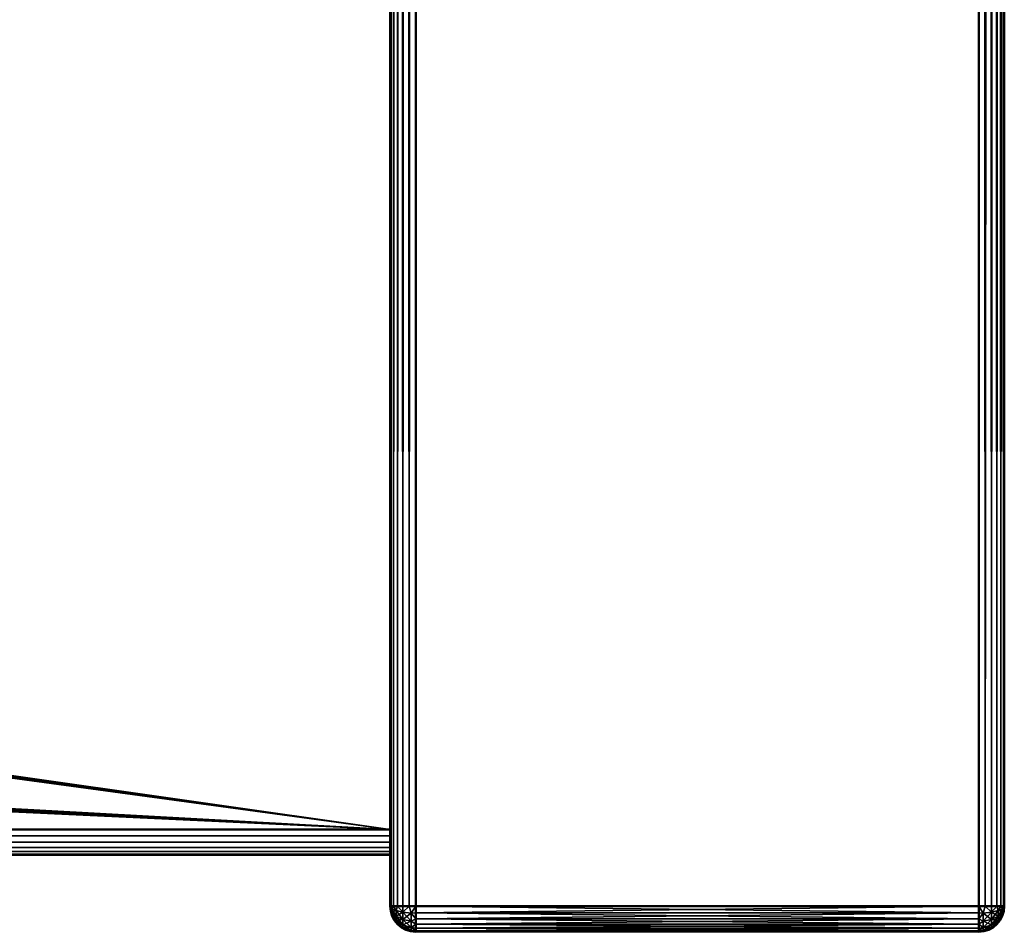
# Model space of a CAD drawing. Header units: millimetres. Extents: x 0 to 359, y -334 to 1.
# Tile 182 of 216: x 340 to 359, y -296 to -279. Entities that reach past the tile are written whole.
import ezdxf

# ---------------------------------------------------------------- set-up
doc = ezdxf.new("R2010")
doc.units = ezdxf.units.MM
doc.header["$MEASUREMENT"] = 0
doc.layers.add('0 Misc', color=7, linetype='Continuous', lineweight=35)
doc.layers.add('10 Raster Images', color=7, linetype='Continuous', lineweight=35)

msp = doc.modelspace()

# ---------------------------------------------------------------- linework, layer by layer
at = {"layer": '0 Misc', "color": 160, "linetype": 'Continuous', "lineweight": 50}
for p, q in [((347, -296, 0.5), (347, 0, 0.5)), ((347, 0, 332.5), (347, -296, 332.5)), ((347.5, 0), (347.5, -296)), ((347.5, -296, 333), (347.5, 0, 333)), ((358.5, -296), (358.5, 0)), ((358.5, 0, 333), (358.5, -296, 333)), ((359, -296, 332.5), (359, 0, 332.5)), ((359, 0, 0.5), (359, -296, 0.5)), ((347, -294.5, 13), (347, -0.5, 13)), ((347, -294.5, 1), (347, -0.5, 1)), ((347, -294.5, 332), (347, -0.5, 332)), ((347, -294.5, 320), (347, -0.5, 320)), ((347, -294.5, 13), (12, -294.5, 13)), ((12, -294.5, 1), (347, -294.5, 1)), ((347, -294.5, 332), (12, -294.5, 332)), ((12, -294.5, 320), (347, -294.5, 320)), ((347, -295, 1.5), (12, -295, 1.5)), ((12, -295, 12.5), (347, -295, 12.5)), ((347, -295, 320.5), (12, -295, 320.5)), ((12, -295, 331.5), (347, -295, 331.5)), ((347, -295, 12.5), (347, -295, 1.5)), ((347, -295, 331.5), (347, -295, 320.5)), ((347, -296, 332.5), (347, -296, 0.5)), ((347.5, -296), (358.5, -296)), ((358.5, -296, 333), (347.5, -296, 333)), ((359, -296, 0.5), (359, -296, 332.5))]:
    msp.add_line(p, q, dxfattribs=at).dxf.unprotected_set("ltscale", 0)
at = {"layer": '0 Misc', "color": 160, "linetype": 'Continuous', "lineweight": 25}
for p, q in [((347, -294.5, 320), (90, -258, 320)), ((347, -294.5, 320), (89.949, -258.388, 320)), ((347, -294.5, 320), (89.799, -258.75, 320)), ((347, -294.5, 320), (89.561, -259.061, 320)), ((347, -294.5, 320), (89.25, -259.299, 320)), ((347, -294.5, 320), (88.112, -259.449, 320)), ((347, -294.5, 320), (88.5, -259.5, 320)), ((347, -294.5, 320), (88.888, -259.449, 320)), ((347, -263.5, 3), (347, -294.5, 1)), ((347, -263.5, 11), (347, -294.5, 13)), ((347, -263.5, 322), (347, -294.5, 320)), ((347, -263.5, 330), (347, -294.5, 332)), ((347, -263.5, 330), (347, -296, 332.5)), ((347, -263.5, 3), (347, -296, 0.5)), ((347, -294.5, 13), (347, -264.535, 3.136)), ((347, -264.535, 3.136), (347, -294.5, 1)), ((347, -264.535, 10.864), (347, -294.5, 13)), ((347, -294.5, 332), (347, -264.535, 322.136)), ((347, -264.535, 322.136), (347, -294.5, 320)), ((347, -264.535, 329.864), (347, -294.5, 332)), ((347, -264.535, 329.864), (347, -296, 332.5)), ((347, -264.535, 3.136), (347, -296, 0.5)), ((347, -294.5, 13), (347, -265.5, 3.536)), ((347, -265.5, 10.464), (347, -294.5, 13)), ((347, -294.5, 332), (347, -265.5, 322.536)), ((347, -265.5, 329.464), (347, -294.5, 332)), ((347, -265.5, 329.464), (347, -296, 332.5)), ((347, -265.5, 3.536), (347, -296, 0.5)), ((347, -294.5, 13), (347, -266.328, 4.172)), ((347, -266.328, 9.828), (347, -294.5, 13)), ((347, -294.5, 332), (347, -266.328, 323.172)), ((347, -266.328, 328.828), (347, -294.5, 332)), ((347, -266.328, 328.828), (347, -296, 332.5)), ((347, -266.328, 4.172), (347, -296, 0.5)), ((347, -294.5, 13), (347, -266.964, 5)), ((347, -266.964, 9), (347, -294.5, 13)), ((347, -294.5, 332), (347, -266.964, 324)), ((347, -266.964, 328), (347, -294.5, 332)), ((347, -266.964, 328), (347, -296, 332.5)), ((347, -266.964, 5), (347, -296, 0.5)), ((347, -294.5, 13), (347, -267.364, 5.965)), ((347, -267.364, 8.035), (347, -294.5, 13)), ((347, -294.5, 332), (347, -267.364, 324.965)), ((347, -267.364, 327.035), (347, -294.5, 332)), ((347, -267.364, 327.035), (347, -296, 332.5)), ((347, -267.364, 5.965), (347, -296, 0.5)), ((347, -294.5, 13), (347, -267.5, 7)), ((347, -294.5, 332), (347, -267.5, 326)), ((347, -296, 332.5), (347, -267.5, 7)), ((347, -267.5, 326), (347, -296, 332.5)), ((347, -267.5, 7), (347, -296, 0.5)), ((347, -294.5, 320), (66, -279, 320)), ((347, -294.5, 320), (65.949, -279.388, 320)), ((347, -294.5, 320), (45.799, -279.75, 320)), ((347, -294.5, 320), (65.799, -279.75, 320)), ((347, -294.5, 320), (45.561, -280.061, 320)), ((347, -294.5, 320), (65.561, -280.061, 320)), ((347, -294.5, 320), (45.25, -280.299, 320)), ((347, -294.5, 320), (65.25, -280.299, 320)), ((347, -294.5, 320), (44.5, -280.5, 320)), ((347, -294.5, 320), (44.888, -280.449, 320)), ((347, -294.5, 320), (64.5, -280.5, 320)), ((347, -294.5, 320), (64.888, -280.449, 320)), ((347, -294.629, 12.983), (347, -294.5, 1)), ((347, -294.5, 13), (347, -294.5, 1)), ((347, -294.629, 331.983), (347, -294.5, 320)), ((347, -294.5, 332), (347, -294.5, 320)), ((347, -294.75, 12.933), (347, -294.629, 1.017)), ((347, -294.629, 12.983), (347, -294.629, 1.017)), ((347, -294.75, 331.933), (347, -294.629, 320.017)), ((347, -294.629, 331.983), (347, -294.629, 320.017)), ((347, -294.854, 12.854), (347, -294.75, 1.067)), ((347, -294.75, 12.933), (347, -294.75, 1.067)), ((347, -294.854, 331.854), (347, -294.75, 320.067)), ((347, -294.75, 331.933), (347, -294.75, 320.067)), ((347, -294.933, 12.75), (347, -294.854, 1.146)), ((347, -294.854, 12.854), (347, -294.854, 1.146)), ((347, -294.933, 331.75), (347, -294.854, 320.146)), ((347, -294.854, 331.854), (347, -294.854, 320.146)), ((347, -294.983, 12.629), (347, -294.933, 1.25)), ((347, -294.933, 12.75), (347, -294.933, 1.25)), ((347, -294.983, 331.629), (347, -294.933, 320.25)), ((347, -294.933, 331.75), (347, -294.933, 320.25)), ((347, -295, 12.5), (347, -294.983, 1.371)), ((347, -294.983, 12.629), (347, -294.983, 1.371)), ((347, -295, 331.5), (347, -294.983, 320.371)), ((347, -294.983, 331.629), (347, -294.983, 320.371))]:
    msp.add_line(p, q, dxfattribs=at).dxf.unprotected_set("ltscale", 0)
at = {"layer": '0 Misc', "color": 160, "linetype": 'Continuous', "lineweight": 50, "extrusion": (-1, 0, 0)}
for centre, start, end in [((294.5, 1.5, -347), 270, 0), ((294.5, 12.5, -347), 0, 90), ((294.5, 320.5, -347), 270, 0), ((294.5, 331.5, -347), 0, 90), ((296, 0.5, -347.5), 270, 0), ((296, 332.5, -347.5), 0, 90), ((296, 0.5, -358.5), 270, 0), ((296, 332.5, -358.5), 0, 90)]:
    msp.add_arc(centre, 0.5, start, end, dxfattribs=at).dxf.unprotected_set("ltscale", 0)
at = {"layer": '0 Misc', "color": 160, "linetype": 'Continuous', "lineweight": 50, "extrusion": (0, -1, 0)}
for centre, start, end in [((347.5, 0.5, 296), 180, 270), ((347.5, 332.5, 296), 90, 180), ((358.5, 0.5, 296), 270, 0), ((358.5, 332.5, 296), 0, 90)]:
    msp.add_arc(centre, 0.5, start, end, dxfattribs=at).dxf.unprotected_set("ltscale", 0)
at = {"layer": '0 Misc', "color": 160, "linetype": 'Continuous', "lineweight": 50}
for centre, start, end in [((347.5, -296, 0.5), 180, 270), ((358.5, -296, 332.5), 270, 0)]:
    msp.add_arc(centre, 0.5, start, end, dxfattribs=at).dxf.unprotected_set("ltscale", 0)
at = {"layer": '0 Misc', "color": 160, "linetype": 'Continuous', "lineweight": 50, "extrusion": (0, 0, -1)}
for centre, start, end in [((-347.5, -296, -332.5), 270, 0), ((-358.5, -296, -0.5), 180, 270)]:
    msp.add_arc(centre, 0.5, start, end, dxfattribs=at).dxf.unprotected_set("ltscale", 0)
at = {"layer": '0 Misc', "color": 7, "lineweight": 25}
for points in [[(347, -296, 0.5), (347, 0, 0.5), (347.017, 0, 0.371)], [(347.017, -296, 0.371), (347, -296, 0.5), (347.017, 0, 0.371)], [(347, 0, 332.5), (347, -296, 332.5), (347.017, -296, 332.629)], [(347.017, 0, 332.629), (347, 0, 332.5), (347.017, -296, 332.629)], [(347, -263.5, 330), (347, -296, 332.5), (347, 0, 332.5)], [(347, -296, 0.5), (347, -263.5, 3), (347, 0, 0.5)], [(347.067, -296, 0.25), (347.017, -296, 0.371), (347.017, 0, 0.371)], [(347.067, 0, 0.25), (347.067, -296, 0.25), (347.017, 0, 0.371)], [(347.067, 0, 332.75), (347.017, 0, 332.629), (347.017, -296, 332.629)], [(347.067, -296, 332.75), (347.067, 0, 332.75), (347.017, -296, 332.629)], [(347.067, 0, 0.25), (347.146, 0, 0.146), (347.067, -296, 0.25)], [(347.067, -296, 0.25), (347.146, 0, 0.146), (347.146, -296, 0.146)], [(347.067, -296, 332.75), (347.146, -296, 332.854), (347.067, 0, 332.75)], [(347.067, 0, 332.75), (347.146, -296, 332.854), (347.146, 0, 332.854)], [(347.146, -296, 0.146), (347.146, 0, 0.146), (347.25, 0, 0.067)], [(347.25, -296, 0.067), (347.146, -296, 0.146), (347.25, 0, 0.067)], [(347.146, 0, 332.854), (347.146, -296, 332.854), (347.25, -296, 332.933)], [(347.25, 0, 332.933), (347.146, 0, 332.854), (347.25, -296, 332.933)], [(347.371, -296, 0.017), (347.25, -296, 0.067), (347.25, 0, 0.067)], [(347.371, 0, 0.017), (347.371, -296, 0.017), (347.25, 0, 0.067)], [(347.371, 0, 332.983), (347.25, 0, 332.933), (347.25, -296, 332.933)], [(347.371, -296, 332.983), (347.371, 0, 332.983), (347.25, -296, 332.933)], [(347.371, 0, 0.017), (347.5, 0), (347.371, -296, 0.017)], [(347.371, -296, 0.017), (347.5, 0), (347.5, -296)], [(347.371, -296, 332.983), (347.5, -296, 333), (347.371, 0, 332.983)], [(347.371, 0, 332.983), (347.5, -296, 333), (347.5, 0, 333)], [(358.629, -296, 0.017), (358.5, -296), (358.629, 0, 0.017)], [(358.629, 0, 0.017), (358.5, -296), (358.5, 0)], [(358.629, 0, 332.983), (358.5, 0, 333), (358.629, -296, 332.983)], [(358.629, -296, 332.983), (358.5, 0, 333), (358.5, -296, 333)], [(358.629, 0, 0.017), (358.75, 0, 0.067), (358.75, -296, 0.067)], [(358.629, -296, 0.017), (358.629, 0, 0.017), (358.75, -296, 0.067)], [(358.629, -296, 332.983), (358.75, -296, 332.933), (358.75, 0, 332.933)], [(358.629, 0, 332.983), (358.629, -296, 332.983), (358.75, 0, 332.933)], [(358.854, 0, 0.146), (358.854, -296, 0.146), (358.75, -296, 0.067)], [(358.75, 0, 0.067), (358.854, 0, 0.146), (358.75, -296, 0.067)], [(358.854, -296, 332.854), (358.854, 0, 332.854), (358.75, 0, 332.933)], [(358.75, -296, 332.933), (358.854, -296, 332.854), (358.75, 0, 332.933)], [(358.933, -296, 0.25), (358.854, -296, 0.146), (358.933, 0, 0.25)], [(358.933, 0, 0.25), (358.854, -296, 0.146), (358.854, 0, 0.146)], [(358.933, 0, 332.75), (358.854, 0, 332.854), (358.933, -296, 332.75)], [(358.933, -296, 332.75), (358.854, 0, 332.854), (358.854, -296, 332.854)], [(358.933, 0, 0.25), (358.983, 0, 0.371), (358.983, -296, 0.371)], [(358.933, -296, 0.25), (358.933, 0, 0.25), (358.983, -296, 0.371)], [(358.933, -296, 332.75), (358.983, -296, 332.629), (358.983, 0, 332.629)], [(358.933, 0, 332.75), (358.933, -296, 332.75), (358.983, 0, 332.629)], [(359, 0, 0.5), (359, -296, 0.5), (358.983, -296, 0.371)], [(358.983, 0, 0.371), (359, 0, 0.5), (358.983, -296, 0.371)], [(359, -296, 332.5), (359, 0, 332.5), (358.983, 0, 332.629)], [(358.983, -296, 332.629), (359, -296, 332.5), (358.983, 0, 332.629)], [(347, -294.5, 320), (90, -258, 320), (347, -0.5, 320)], [(347, -263.5, 3), (347, -294.5, 1), (347, -0.5, 1)], [(347, -294.5, 13), (347, -263.5, 11), (347, -0.5, 13)], [(347, -263.5, 322), (347, -294.5, 320), (347, -0.5, 320)], [(347, -294.5, 332), (347, -263.5, 330), (347, -0.5, 332)], [(347, -294.5, 320), (89.949, -258.388, 320), (90, -258, 320)], [(347, -294.5, 320), (89.799, -258.75, 320), (89.949, -258.388, 320)], [(347, -294.5, 320), (89.561, -259.061, 320), (89.799, -258.75, 320)], [(347, -294.5, 320), (89.25, -259.299, 320), (89.561, -259.061, 320)], [(347, -294.5, 320), (88.888, -259.449, 320), (89.25, -259.299, 320)], [(347, -294.5, 320), (66, -279, 320), (88.112, -259.449, 320)], [(347, -294.5, 320), (88.112, -259.449, 320), (88.5, -259.5, 320)], [(347, -294.5, 320), (88.5, -259.5, 320), (88.888, -259.449, 320)], [(347, -264.535, 3.136), (347, -294.5, 1), (347, -263.5, 3)], [(347, -263.5, 11), (347, -294.5, 13), (347, -264.535, 10.864)], [(347, -264.535, 322.136), (347, -294.5, 320), (347, -263.5, 322)], [(347, -263.5, 330), (347, -294.5, 332), (347, -264.535, 329.864)], [(347, -264.535, 329.864), (347, -296, 332.5), (347, -263.5, 330)], [(347, -263.5, 3), (347, -296, 0.5), (347, -264.535, 3.136)], [(347, -294.5, 13), (347, -294.5, 1), (347, -264.535, 3.136)], [(347, -294.5, 13), (347, -264.535, 3.136), (347, -265.5, 3.536)], [(347, -264.535, 10.864), (347, -294.5, 13), (347, -265.5, 10.464)], [(347, -294.5, 332), (347, -294.5, 320), (347, -264.535, 322.136)], [(347, -294.5, 332), (347, -264.535, 322.136), (347, -265.5, 322.536)], [(347, -264.535, 329.864), (347, -294.5, 332), (347, -265.5, 329.464)], [(347, -265.5, 329.464), (347, -296, 332.5), (347, -264.535, 329.864)], [(347, -264.535, 3.136), (347, -296, 0.5), (347, -265.5, 3.536)], [(347, -294.5, 13), (347, -265.5, 3.536), (347, -266.328, 4.172)], [(347, -265.5, 10.464), (347, -294.5, 13), (347, -266.328, 9.828)], [(347, -294.5, 332), (347, -265.5, 322.536), (347, -266.328, 323.172)], [(347, -265.5, 329.464), (347, -294.5, 332), (347, -266.328, 328.828)], [(347, -266.328, 328.828), (347, -296, 332.5), (347, -265.5, 329.464)], [(347, -265.5, 3.536), (347, -296, 0.5), (347, -266.328, 4.172)], [(347, -294.5, 13), (347, -266.328, 4.172), (347, -266.964, 5)], [(347, -266.328, 9.828), (347, -294.5, 13), (347, -266.964, 9)], [(347, -294.5, 332), (347, -266.328, 323.172), (347, -266.964, 324)], [(347, -266.328, 328.828), (347, -294.5, 332), (347, -266.964, 328)], [(347, -266.964, 328), (347, -296, 332.5), (347, -266.328, 328.828)], [(347, -266.328, 4.172), (347, -296, 0.5), (347, -266.964, 5)], [(347, -294.5, 13), (347, -266.964, 5), (347, -267.364, 5.965)], [(347, -266.964, 9), (347, -294.5, 13), (347, -267.364, 8.035)], [(347, -294.5, 332), (347, -266.964, 324), (347, -267.364, 324.965)], [(347, -266.964, 328), (347, -294.5, 332), (347, -267.364, 327.035)], [(347, -267.364, 327.035), (347, -296, 332.5), (347, -266.964, 328)], [(347, -266.964, 5), (347, -296, 0.5), (347, -267.364, 5.965)], [(347, -294.5, 13), (347, -267.364, 5.965), (347, -267.5, 7)], [(347, -267.364, 8.035), (347, -294.5, 13), (347, -267.5, 7)], [(347, -294.5, 332), (347, -267.364, 324.965), (347, -267.5, 326)], [(347, -267.364, 327.035), (347, -294.5, 332), (347, -267.5, 326)], [(347, -267.5, 326), (347, -296, 332.5), (347, -267.364, 327.035)], [(347, -267.364, 5.965), (347, -296, 0.5), (347, -267.5, 7)], [(347, -296, 332.5), (347, -267.5, 326), (347, -267.5, 7)], [(347, -267.5, 7), (347, -296, 0.5), (347, -296, 332.5)], [(347, -294.5, 320), (65.949, -279.388, 320), (66, -279, 320)], [(347, -294.5, 320), (65.799, -279.75, 320), (65.949, -279.388, 320)], [(347, -294.5, 320), (45.561, -280.061, 320), (45.799, -279.75, 320)], [(347, -294.5, 320), (45.799, -279.75, 320), (64.5, -280.5, 320)], [(347, -294.5, 320), (65.561, -280.061, 320), (65.799, -279.75, 320)], [(347, -294.5, 320), (45.25, -280.299, 320), (45.561, -280.061, 320)], [(347, -294.5, 320), (65.25, -280.299, 320), (65.561, -280.061, 320)], [(347, -294.5, 320), (44.888, -280.449, 320), (45.25, -280.299, 320)], [(347, -294.5, 320), (64.888, -280.449, 320), (65.25, -280.299, 320)], [(12, -294.5, 320), (44.5, -280.5, 320), (347, -294.5, 320)], [(347, -294.5, 320), (44.5, -280.5, 320), (44.888, -280.449, 320)], [(347, -294.5, 320), (64.5, -280.5, 320), (64.888, -280.449, 320)], [(12, -294.5, 1), (347, -294.5, 1), (347, -294.629, 1.017)], [(12, -294.629, 1.017), (12, -294.5, 1), (347, -294.629, 1.017)], [(347, -294.629, 12.983), (347, -294.5, 13), (12, -294.629, 12.983)], [(12, -294.629, 12.983), (347, -294.5, 13), (12, -294.5, 13)], [(12, -294.5, 320), (347, -294.5, 320), (347, -294.629, 320.017)], [(12, -294.629, 320.017), (12, -294.5, 320), (347, -294.629, 320.017)], [(347, -294.629, 331.983), (347, -294.5, 332), (12, -294.629, 331.983)], [(12, -294.629, 331.983), (347, -294.5, 332), (12, -294.5, 332)], [(347, -294.629, 12.983), (347, -294.629, 1.017), (347, -294.5, 1)], [(347, -294.629, 12.983), (347, -294.5, 1), (347, -294.5, 13)], [(347, -294.629, 331.983), (347, -294.629, 320.017), (347, -294.5, 320)], [(347, -294.629, 331.983), (347, -294.5, 320), (347, -294.5, 332)], [(12, -294.75, 1.067), (12, -294.629, 1.017), (347, -294.629, 1.017)], [(347, -294.75, 1.067), (12, -294.75, 1.067), (347, -294.629, 1.017)], [(12, -294.629, 12.983), (12, -294.75, 12.933), (347, -294.75, 12.933)], [(347, -294.629, 12.983), (12, -294.629, 12.983), (347, -294.75, 12.933)], [(12, -294.75, 320.067), (12, -294.629, 320.017), (347, -294.629, 320.017)], [(347, -294.75, 320.067), (12, -294.75, 320.067), (347, -294.629, 320.017)], [(12, -294.629, 331.983), (12, -294.75, 331.933), (347, -294.75, 331.933)], [(347, -294.629, 331.983), (12, -294.629, 331.983), (347, -294.75, 331.933)], [(347, -294.75, 12.933), (347, -294.75, 1.067), (347, -294.629, 1.017)], [(347, -294.75, 12.933), (347, -294.629, 1.017), (347, -294.629, 12.983)], [(347, -294.75, 331.933), (347, -294.75, 320.067), (347, -294.629, 320.017)], [(347, -294.75, 331.933), (347, -294.629, 320.017), (347, -294.629, 331.983)], [(347, -294.75, 1.067), (347, -294.854, 1.146), (12, -294.75, 1.067)], [(12, -294.75, 1.067), (347, -294.854, 1.146), (12, -294.854, 1.146)], [(12, -294.854, 12.854), (347, -294.854, 12.854), (347, -294.75, 12.933)], [(12, -294.75, 12.933), (12, -294.854, 12.854), (347, -294.75, 12.933)], [(347, -294.75, 320.067), (347, -294.854, 320.146), (12, -294.75, 320.067)], [(12, -294.75, 320.067), (347, -294.854, 320.146), (12, -294.854, 320.146)], [(12, -294.854, 331.854), (347, -294.854, 331.854), (347, -294.75, 331.933)], [(12, -294.75, 331.933), (12, -294.854, 331.854), (347, -294.75, 331.933)], [(12, -294.854, 1.146), (347, -294.854, 1.146), (347, -294.933, 1.25)], [(12, -294.933, 1.25), (12, -294.854, 1.146), (347, -294.933, 1.25)], [(347, -294.933, 12.75), (347, -294.854, 12.854), (12, -294.933, 12.75)], [(12, -294.933, 12.75), (347, -294.854, 12.854), (12, -294.854, 12.854)], [(12, -294.854, 320.146), (347, -294.854, 320.146), (347, -294.933, 320.25)], [(12, -294.933, 320.25), (12, -294.854, 320.146), (347, -294.933, 320.25)], [(347, -294.933, 331.75), (347, -294.854, 331.854), (12, -294.933, 331.75)], [(12, -294.933, 331.75), (347, -294.854, 331.854), (12, -294.854, 331.854)], [(347, -294.854, 12.854), (347, -294.854, 1.146), (347, -294.75, 1.067)], [(347, -294.854, 12.854), (347, -294.75, 1.067), (347, -294.75, 12.933)], [(347, -294.854, 331.854), (347, -294.854, 320.146), (347, -294.75, 320.067)], [(347, -294.854, 331.854), (347, -294.75, 320.067), (347, -294.75, 331.933)], [(347, -294.933, 12.75), (347, -294.933, 1.25), (347, -294.854, 1.146)], [(347, -294.933, 12.75), (347, -294.854, 1.146), (347, -294.854, 12.854)], [(347, -294.933, 331.75), (347, -294.933, 320.25), (347, -294.854, 320.146)], [(347, -294.933, 331.75), (347, -294.854, 320.146), (347, -294.854, 331.854)], [(12, -294.983, 1.371), (12, -294.933, 1.25), (347, -294.933, 1.25)], [(347, -294.983, 1.371), (12, -294.983, 1.371), (347, -294.933, 1.25)], [(12, -294.933, 12.75), (12, -294.983, 12.629), (347, -294.983, 12.629)], [(347, -294.933, 12.75), (12, -294.933, 12.75), (347, -294.983, 12.629)], [(12, -294.983, 320.371), (12, -294.933, 320.25), (347, -294.933, 320.25)], [(347, -294.983, 320.371), (12, -294.983, 320.371), (347, -294.933, 320.25)], [(12, -294.933, 331.75), (12, -294.983, 331.629), (347, -294.983, 331.629)], [(347, -294.933, 331.75), (12, -294.933, 331.75), (347, -294.983, 331.629)], [(347, -294.983, 1.371), (347, -295, 1.5), (12, -294.983, 1.371)], [(12, -294.983, 1.371), (347, -295, 1.5), (12, -295, 1.5)], [(12, -295, 12.5), (347, -295, 12.5), (347, -294.983, 12.629)], [(12, -294.983, 12.629), (12, -295, 12.5), (347, -294.983, 12.629)], [(347, -294.983, 320.371), (347, -295, 320.5), (12, -294.983, 320.371)], [(12, -294.983, 320.371), (347, -295, 320.5), (12, -295, 320.5)], [(12, -295, 331.5), (347, -295, 331.5), (347, -294.983, 331.629)], [(12, -294.983, 331.629), (12, -295, 331.5), (347, -294.983, 331.629)], [(347, -294.983, 12.629), (347, -294.983, 1.371), (347, -294.933, 1.25)], [(347, -294.983, 12.629), (347, -294.933, 1.25), (347, -294.933, 12.75)], [(347, -294.983, 331.629), (347, -294.983, 320.371), (347, -294.933, 320.25)], [(347, -294.983, 331.629), (347, -294.933, 320.25), (347, -294.933, 331.75)], [(347, -294.983, 1.371), (347, -295, 12.5), (347, -295, 1.5)], [(347, -295, 12.5), (347, -294.983, 1.371), (347, -294.983, 12.629)], [(347, -294.983, 320.371), (347, -295, 331.5), (347, -295, 320.5)], [(347, -295, 331.5), (347, -294.983, 320.371), (347, -294.983, 331.629)], [(347, -296, 332.5), (347, -296, 0.5), (347.017, -296.129, 0.5)], [(347.017, -296.129, 332.5), (347, -296, 332.5), (347.017, -296.129, 0.5)], [(347, -296, 332.5), (347.03, -296.047, 332.664), (347.017, -296, 332.629)], [(347.03, -296.145, 332.59), (347.03, -296.103, 332.636), (347, -296, 332.5)], [(347.03, -296.168, 332.531), (347.03, -296.145, 332.59), (347, -296, 332.5)], [(347.03, -296.103, 332.636), (347.03, -296.047, 332.664), (347, -296, 332.5)], [(347.017, -296.129, 332.5), (347.03, -296.168, 332.531), (347, -296, 332.5)], [(347.017, -296.129, 0.5), (347, -296, 0.5), (347.03, -296.168, 0.469)], [(347.03, -296.047, 0.336), (347, -296, 0.5), (347.017, -296, 0.371)], [(347.03, -296.103, 0.364), (347, -296, 0.5), (347.03, -296.047, 0.336)], [(347.03, -296.145, 0.41), (347, -296, 0.5), (347.03, -296.103, 0.364)], [(347.03, -296.168, 0.469), (347, -296, 0.5), (347.03, -296.145, 0.41)], [(347.03, -296.047, 332.664), (347.067, -296, 332.75), (347.017, -296, 332.629)], [(347.067, -296, 0.25), (347.03, -296.047, 0.336), (347.017, -296, 0.371)], [(347.03, -296.047, 332.664), (347.117, -296.088, 332.809), (347.067, -296, 332.75)], [(347.117, -296.088, 0.191), (347.03, -296.047, 0.336), (347.067, -296, 0.25)], [(347.03, -296.103, 332.636), (347.117, -296.194, 332.756), (347.03, -296.047, 332.664)], [(347.117, -296.194, 332.756), (347.117, -296.088, 332.809), (347.03, -296.047, 332.664)], [(347.03, -296.103, 0.364), (347.03, -296.047, 0.336), (347.117, -296.088, 0.191)], [(347.117, -296.088, 332.809), (347.146, -296, 332.854), (347.067, -296, 332.75)], [(347.117, -296.088, 0.191), (347.067, -296, 0.25), (347.146, -296, 0.146)], [(347.117, -296.088, 332.809), (347.25, -296.118, 332.916), (347.146, -296, 332.854)], [(347.117, -296.088, 0.191), (347.146, -296, 0.146), (347.25, -296.118, 0.084)], [(347.25, -296.118, 332.916), (347.25, -296, 332.933), (347.146, -296, 332.854)], [(347.146, -296, 0.146), (347.25, -296, 0.067), (347.25, -296.118, 0.084)], [(347.371, -296, 332.983), (347.25, -296, 332.933), (347.25, -296.118, 332.916)], [(347.25, -296.118, 332.916), (347.413, -296.135, 332.974), (347.371, -296, 332.983)], [(347.25, -296.118, 0.084), (347.25, -296, 0.067), (347.371, -296, 0.017)], [(347.413, -296.135, 0.026), (347.25, -296.118, 0.084), (347.371, -296, 0.017)], [(347.413, -296.135, 332.974), (347.5, -296, 333), (347.371, -296, 332.983)], [(347.413, -296.135, 0.026), (347.371, -296, 0.017), (347.5, -296)], [(347.413, -296.135, 332.974), (347.5, -296.129, 332.983), (347.5, -296, 333)], [(347.413, -296.135, 0.026), (347.5, -296), (347.5, -296.129, 0.017)], [(347.5, -296.129, 0.017), (347.5, -296), (358.5, -296.129, 0.017)], [(358.5, -296.129, 0.017), (347.5, -296), (358.5, -296)], [(358.5, -296, 333), (347.5, -296, 333), (347.5, -296.129, 332.983)], [(358.5, -296.129, 332.983), (358.5, -296, 333), (347.5, -296.129, 332.983)], [(358.587, -296.135, 332.974), (358.629, -296, 332.983), (358.5, -296, 333)], [(358.5, -296.129, 332.983), (358.587, -296.135, 332.974), (358.5, -296, 333)], [(358.5, -296), (358.629, -296, 0.017), (358.587, -296.135, 0.026)], [(358.5, -296.129, 0.017), (358.5, -296), (358.587, -296.135, 0.026)], [(358.587, -296.135, 332.974), (358.75, -296.118, 332.916), (358.629, -296, 332.983)], [(358.587, -296.135, 0.026), (358.629, -296, 0.017), (358.75, -296.118, 0.084)], [(358.75, -296.118, 332.916), (358.75, -296, 332.933), (358.629, -296, 332.983)], [(358.75, -296.118, 0.084), (358.629, -296, 0.017), (358.75, -296, 0.067)], [(358.854, -296, 332.854), (358.75, -296, 332.933), (358.75, -296.118, 332.916)], [(358.883, -296.088, 332.809), (358.854, -296, 332.854), (358.75, -296.118, 332.916)], [(358.854, -296, 0.146), (358.75, -296.118, 0.084), (358.75, -296, 0.067)], [(358.854, -296, 0.146), (358.883, -296.088, 0.191), (358.75, -296.118, 0.084)], [(358.883, -296.088, 332.809), (358.933, -296, 332.75), (358.854, -296, 332.854)], [(358.933, -296, 0.25), (358.883, -296.088, 0.191), (358.854, -296, 0.146)], [(358.883, -296.088, 332.809), (358.97, -296.047, 332.664), (358.933, -296, 332.75)], [(358.933, -296, 0.25), (358.97, -296.047, 0.336), (358.883, -296.088, 0.191)], [(358.97, -296.103, 332.636), (358.97, -296.047, 332.664), (358.883, -296.088, 332.809)], [(358.883, -296.088, 0.191), (358.97, -296.047, 0.336), (358.883, -296.194, 0.244)], [(358.883, -296.194, 0.244), (358.97, -296.047, 0.336), (358.97, -296.103, 0.364)], [(358.933, -296, 332.75), (358.97, -296.047, 332.664), (358.983, -296, 332.629)], [(358.933, -296, 0.25), (358.983, -296, 0.371), (358.97, -296.047, 0.336)], [(358.97, -296.047, 332.664), (359, -296, 332.5), (358.983, -296, 332.629)], [(358.97, -296.103, 332.636), (359, -296, 332.5), (358.97, -296.047, 332.664)], [(358.97, -296.145, 332.59), (359, -296, 332.5), (358.97, -296.103, 332.636)], [(358.97, -296.168, 332.531), (359, -296, 332.5), (358.97, -296.145, 332.59)], [(358.97, -296.168, 332.531), (358.983, -296.129, 332.5), (359, -296, 332.5)], [(358.97, -296.168, 0.469), (359, -296, 0.5), (358.983, -296.129, 0.5)], [(358.97, -296.145, 0.41), (359, -296, 0.5), (358.97, -296.168, 0.469)], [(358.97, -296.103, 0.364), (359, -296, 0.5), (358.97, -296.145, 0.41)], [(358.97, -296.047, 0.336), (359, -296, 0.5), (358.97, -296.103, 0.364)], [(358.97, -296.047, 0.336), (358.983, -296, 0.371), (359, -296, 0.5)], [(359, -296, 0.5), (359, -296, 332.5), (358.983, -296.129, 332.5)], [(358.983, -296.129, 0.5), (359, -296, 0.5), (358.983, -296.129, 332.5)], [(347.067, -296.25, 332.5), (347.017, -296.129, 332.5), (347.017, -296.129, 0.5)], [(347.067, -296.25, 0.5), (347.067, -296.25, 332.5), (347.017, -296.129, 0.5)], [(347.017, -296.129, 332.5), (347.067, -296.25, 332.5), (347.03, -296.168, 332.531)], [(347.03, -296.168, 0.469), (347.067, -296.25, 0.5), (347.017, -296.129, 0.5)], [(347.03, -296.103, 0.364), (347.117, -296.088, 0.191), (347.117, -296.194, 0.244)], [(347.03, -296.145, 332.59), (347.117, -296.273, 332.669), (347.03, -296.103, 332.636)], [(347.117, -296.273, 332.669), (347.117, -296.194, 332.756), (347.03, -296.103, 332.636)], [(347.117, -296.194, 0.244), (347.03, -296.145, 0.41), (347.03, -296.103, 0.364)], [(347.03, -296.168, 332.531), (347.117, -296.316, 332.559), (347.03, -296.145, 332.59)], [(347.117, -296.316, 332.559), (347.117, -296.273, 332.669), (347.03, -296.145, 332.59)], [(347.03, -296.168, 0.469), (347.03, -296.145, 0.41), (347.117, -296.273, 0.331)], [(347.117, -296.194, 0.244), (347.117, -296.273, 0.331), (347.03, -296.145, 0.41)], [(347.03, -296.168, 332.531), (347.067, -296.25, 332.5), (347.117, -296.316, 332.559)], [(347.03, -296.168, 0.469), (347.117, -296.316, 0.441), (347.067, -296.25, 0.5)], [(347.03, -296.168, 0.469), (347.117, -296.273, 0.331), (347.117, -296.316, 0.441)], [(347.067, -296.25, 0.5), (347.146, -296.354, 0.5), (347.067, -296.25, 332.5)], [(347.067, -296.25, 332.5), (347.146, -296.354, 0.5), (347.146, -296.354, 332.5)], [(347.067, -296.25, 332.5), (347.146, -296.354, 332.5), (347.117, -296.316, 332.559)], [(347.117, -296.316, 0.441), (347.146, -296.354, 0.5), (347.067, -296.25, 0.5)], [(347.117, -296.194, 332.756), (347.25, -296.261, 332.846), (347.117, -296.088, 332.809)], [(347.25, -296.261, 332.846), (347.25, -296.118, 332.916), (347.117, -296.088, 332.809)], [(347.117, -296.088, 0.191), (347.25, -296.118, 0.084), (347.117, -296.194, 0.244)], [(347.25, -296.118, 0.084), (347.25, -296.261, 0.154), (347.117, -296.194, 0.244)], [(347.117, -296.273, 332.669), (347.25, -296.368, 332.728), (347.117, -296.194, 332.756)], [(347.25, -296.368, 332.728), (347.25, -296.261, 332.846), (347.117, -296.194, 332.756)], [(347.117, -296.273, 0.331), (347.117, -296.194, 0.244), (347.25, -296.261, 0.154)], [(347.25, -296.368, 0.272), (347.117, -296.273, 0.331), (347.25, -296.261, 0.154)], [(347.117, -296.316, 332.559), (347.25, -296.426, 332.58), (347.117, -296.273, 332.669)], [(347.117, -296.273, 332.669), (347.25, -296.426, 332.58), (347.25, -296.368, 332.728)], [(347.117, -296.316, 0.441), (347.117, -296.273, 0.331), (347.25, -296.368, 0.272)], [(347.25, -296.261, 332.846), (347.413, -296.297, 332.893), (347.25, -296.118, 332.916)], [(347.413, -296.297, 332.893), (347.413, -296.135, 332.974), (347.25, -296.118, 332.916)], [(347.25, -296.261, 0.154), (347.25, -296.118, 0.084), (347.413, -296.135, 0.026)], [(347.25, -296.261, 0.154), (347.413, -296.135, 0.026), (347.413, -296.297, 0.107)], [(347.25, -296.368, 332.728), (347.413, -296.419, 332.759), (347.25, -296.261, 332.846)], [(347.25, -296.261, 332.846), (347.413, -296.419, 332.759), (347.413, -296.297, 332.893)], [(347.413, -296.297, 0.107), (347.25, -296.368, 0.272), (347.25, -296.261, 0.154)], [(347.413, -296.135, 332.974), (347.5, -296.25, 332.933), (347.5, -296.129, 332.983)], [(347.5, -296.25, 0.067), (347.413, -296.135, 0.026), (347.5, -296.129, 0.017)], [(347.413, -296.297, 332.893), (347.5, -296.25, 332.933), (347.413, -296.135, 332.974)], [(347.413, -296.135, 0.026), (347.5, -296.25, 0.067), (347.413, -296.297, 0.107)], [(347.413, -296.297, 332.893), (347.5, -296.354, 332.854), (347.5, -296.25, 332.933)], [(347.5, -296.354, 0.146), (347.413, -296.297, 0.107), (347.5, -296.25, 0.067)], [(358.5, -296.129, 0.017), (358.5, -296.25, 0.067), (347.5, -296.25, 0.067)], [(347.5, -296.129, 0.017), (358.5, -296.129, 0.017), (347.5, -296.25, 0.067)], [(358.5, -296.25, 332.933), (358.5, -296.129, 332.983), (347.5, -296.129, 332.983)], [(347.5, -296.25, 332.933), (358.5, -296.25, 332.933), (347.5, -296.129, 332.983)], [(358.5, -296.354, 0.146), (347.5, -296.354, 0.146), (347.5, -296.25, 0.067)], [(358.5, -296.25, 0.067), (358.5, -296.354, 0.146), (347.5, -296.25, 0.067)], [(347.5, -296.25, 332.933), (347.5, -296.354, 332.854), (358.5, -296.25, 332.933)], [(358.5, -296.25, 332.933), (347.5, -296.354, 332.854), (358.5, -296.354, 332.854)], [(358.5, -296.129, 332.983), (358.5, -296.25, 332.933), (358.587, -296.135, 332.974)], [(358.5, -296.129, 0.017), (358.587, -296.135, 0.026), (358.5, -296.25, 0.067)], [(358.587, -296.135, 332.974), (358.5, -296.25, 332.933), (358.587, -296.297, 332.893)], [(358.587, -296.135, 0.026), (358.587, -296.297, 0.107), (358.5, -296.25, 0.067)], [(358.587, -296.297, 332.893), (358.5, -296.25, 332.933), (358.5, -296.354, 332.854)], [(358.587, -296.297, 0.107), (358.5, -296.354, 0.146), (358.5, -296.25, 0.067)], [(358.75, -296.118, 332.916), (358.587, -296.135, 332.974), (358.75, -296.261, 332.846)], [(358.587, -296.135, 0.026), (358.75, -296.118, 0.084), (358.587, -296.297, 0.107)], [(358.75, -296.261, 0.154), (358.587, -296.297, 0.107), (358.75, -296.118, 0.084)], [(358.587, -296.297, 332.893), (358.75, -296.261, 332.846), (358.587, -296.135, 332.974)], [(358.75, -296.261, 332.846), (358.587, -296.297, 332.893), (358.75, -296.368, 332.728)], [(358.587, -296.297, 0.107), (358.75, -296.261, 0.154), (358.587, -296.419, 0.241)], [(358.75, -296.368, 0.272), (358.587, -296.419, 0.241), (358.75, -296.261, 0.154)], [(358.883, -296.194, 332.756), (358.883, -296.088, 332.809), (358.75, -296.118, 332.916)], [(358.883, -296.088, 0.191), (358.75, -296.261, 0.154), (358.75, -296.118, 0.084)], [(358.883, -296.088, 0.191), (358.883, -296.194, 0.244), (358.75, -296.261, 0.154)], [(358.75, -296.118, 332.916), (358.75, -296.261, 332.846), (358.883, -296.194, 332.756)], [(358.883, -296.273, 332.669), (358.883, -296.194, 332.756), (358.75, -296.261, 332.846)], [(358.883, -296.194, 0.244), (358.75, -296.368, 0.272), (358.75, -296.261, 0.154)], [(358.883, -296.194, 0.244), (358.883, -296.273, 0.331), (358.75, -296.368, 0.272)], [(358.883, -296.273, 332.669), (358.75, -296.261, 332.846), (358.75, -296.368, 332.728)], [(358.883, -296.316, 332.559), (358.883, -296.273, 332.669), (358.75, -296.368, 332.728)], [(358.75, -296.426, 0.42), (358.75, -296.368, 0.272), (358.883, -296.273, 0.331)], [(358.883, -296.273, 0.331), (358.883, -296.316, 0.441), (358.75, -296.426, 0.42)], [(358.933, -296.25, 332.5), (358.854, -296.354, 332.5), (358.933, -296.25, 0.5)], [(358.933, -296.25, 0.5), (358.854, -296.354, 332.5), (358.854, -296.354, 0.5)], [(358.933, -296.25, 332.5), (358.883, -296.316, 332.559), (358.854, -296.354, 332.5)], [(358.883, -296.316, 0.441), (358.933, -296.25, 0.5), (358.854, -296.354, 0.5)], [(358.883, -296.194, 332.756), (358.97, -296.103, 332.636), (358.883, -296.088, 332.809)], [(358.883, -296.194, 332.756), (358.97, -296.145, 332.59), (358.97, -296.103, 332.636)], [(358.883, -296.273, 0.331), (358.883, -296.194, 0.244), (358.97, -296.103, 0.364)], [(358.883, -296.273, 0.331), (358.97, -296.103, 0.364), (358.97, -296.145, 0.41)], [(358.883, -296.273, 332.669), (358.97, -296.168, 332.531), (358.97, -296.145, 332.59)], [(358.883, -296.194, 332.756), (358.883, -296.273, 332.669), (358.97, -296.145, 332.59)], [(358.97, -296.145, 0.41), (358.97, -296.168, 0.469), (358.883, -296.316, 0.441)], [(358.883, -296.273, 0.331), (358.97, -296.145, 0.41), (358.883, -296.316, 0.441)], [(358.933, -296.25, 332.5), (358.97, -296.168, 332.531), (358.883, -296.316, 332.559)], [(358.883, -296.316, 332.559), (358.97, -296.168, 332.531), (358.883, -296.273, 332.669)], [(358.883, -296.316, 0.441), (358.97, -296.168, 0.469), (358.933, -296.25, 0.5)], [(358.933, -296.25, 0.5), (358.983, -296.129, 0.5), (358.983, -296.129, 332.5)], [(358.933, -296.25, 332.5), (358.933, -296.25, 0.5), (358.983, -296.129, 332.5)], [(358.933, -296.25, 332.5), (358.983, -296.129, 332.5), (358.97, -296.168, 332.531)], [(358.933, -296.25, 0.5), (358.97, -296.168, 0.469), (358.983, -296.129, 0.5)], [(347.117, -296.316, 332.559), (347.146, -296.354, 332.5), (347.25, -296.426, 332.58)], [(347.25, -296.426, 0.42), (347.146, -296.354, 0.5), (347.117, -296.316, 0.441)], [(347.25, -296.368, 0.272), (347.25, -296.426, 0.42), (347.117, -296.316, 0.441)], [(347.146, -296.354, 332.5), (347.146, -296.354, 0.5), (347.25, -296.433, 0.5)], [(347.25, -296.433, 332.5), (347.146, -296.354, 332.5), (347.25, -296.433, 0.5)], [(347.25, -296.426, 332.58), (347.146, -296.354, 332.5), (347.25, -296.433, 332.5)], [(347.25, -296.433, 0.5), (347.146, -296.354, 0.5), (347.25, -296.426, 0.42)], [(347.413, -296.297, 0.107), (347.413, -296.419, 0.241), (347.25, -296.368, 0.272)], [(347.25, -296.368, 332.728), (347.413, -296.484, 332.59), (347.413, -296.419, 332.759)], [(347.25, -296.368, 332.728), (347.25, -296.426, 332.58), (347.413, -296.484, 332.59)], [(347.25, -296.368, 0.272), (347.413, -296.419, 0.241), (347.25, -296.426, 0.42)], [(347.25, -296.426, 0.42), (347.413, -296.419, 0.241), (347.413, -296.484, 0.41)], [(347.371, -296.483, 332.5), (347.25, -296.426, 332.58), (347.25, -296.433, 332.5)], [(347.413, -296.484, 332.59), (347.25, -296.426, 332.58), (347.371, -296.483, 332.5)], [(347.25, -296.433, 0.5), (347.25, -296.426, 0.42), (347.371, -296.483, 0.5)], [(347.371, -296.483, 0.5), (347.25, -296.426, 0.42), (347.413, -296.484, 0.41)], [(347.371, -296.483, 332.5), (347.25, -296.433, 332.5), (347.25, -296.433, 0.5)], [(347.371, -296.483, 0.5), (347.371, -296.483, 332.5), (347.25, -296.433, 0.5)], [(347.413, -296.419, 332.759), (347.5, -296.354, 332.854), (347.413, -296.297, 332.893)], [(347.5, -296.354, 0.146), (347.413, -296.419, 0.241), (347.413, -296.297, 0.107)], [(347.413, -296.419, 332.759), (347.5, -296.433, 332.75), (347.5, -296.354, 332.854)], [(347.5, -296.433, 0.25), (347.413, -296.419, 0.241), (347.5, -296.354, 0.146)], [(347.5, -296.483, 332.629), (347.5, -296.433, 332.75), (347.413, -296.419, 332.759)], [(347.413, -296.484, 332.59), (347.5, -296.483, 332.629), (347.413, -296.419, 332.759)], [(347.5, -296.433, 0.25), (347.5, -296.483, 0.371), (347.413, -296.419, 0.241)], [(347.413, -296.419, 0.241), (347.5, -296.483, 0.371), (347.413, -296.484, 0.41)], [(347.5, -296.433, 0.25), (347.5, -296.354, 0.146), (358.5, -296.433, 0.25)], [(358.5, -296.433, 0.25), (347.5, -296.354, 0.146), (358.5, -296.354, 0.146)], [(358.5, -296.354, 332.854), (347.5, -296.354, 332.854), (347.5, -296.433, 332.75)], [(358.5, -296.433, 332.75), (358.5, -296.354, 332.854), (347.5, -296.433, 332.75)], [(358.5, -296.433, 0.25), (358.5, -296.483, 0.371), (347.5, -296.483, 0.371)], [(347.5, -296.433, 0.25), (358.5, -296.433, 0.25), (347.5, -296.483, 0.371)], [(358.5, -296.483, 332.629), (358.5, -296.433, 332.75), (347.5, -296.433, 332.75)], [(347.5, -296.483, 332.629), (358.5, -296.483, 332.629), (347.5, -296.433, 332.75)], [(358.587, -296.419, 332.759), (358.587, -296.297, 332.893), (358.5, -296.354, 332.854)], [(358.587, -296.419, 0.241), (358.5, -296.354, 0.146), (358.587, -296.297, 0.107)], [(358.5, -296.433, 332.75), (358.587, -296.419, 332.759), (358.5, -296.354, 332.854)], [(358.5, -296.433, 0.25), (358.5, -296.354, 0.146), (358.587, -296.419, 0.241)], [(358.5, -296.433, 332.75), (358.5, -296.483, 332.629), (358.587, -296.419, 332.759)], [(358.587, -296.419, 332.759), (358.5, -296.483, 332.629), (358.587, -296.484, 332.59)], [(358.5, -296.433, 0.25), (358.587, -296.419, 0.241), (358.5, -296.483, 0.371)], [(358.5, -296.483, 0.371), (358.587, -296.419, 0.241), (358.587, -296.484, 0.41)], [(358.587, -296.419, 332.759), (358.75, -296.368, 332.728), (358.587, -296.297, 332.893)], [(358.75, -296.368, 332.728), (358.587, -296.419, 332.759), (358.75, -296.426, 332.58)], [(358.587, -296.419, 0.241), (358.75, -296.368, 0.272), (358.587, -296.484, 0.41)], [(358.75, -296.426, 0.42), (358.587, -296.484, 0.41), (358.75, -296.368, 0.272)], [(358.587, -296.484, 332.59), (358.75, -296.426, 332.58), (358.587, -296.419, 332.759)], [(358.587, -296.484, 332.59), (358.629, -296.483, 332.5), (358.75, -296.426, 332.58)], [(358.587, -296.484, 0.41), (358.75, -296.426, 0.42), (358.629, -296.483, 0.5)], [(358.75, -296.426, 332.58), (358.629, -296.483, 332.5), (358.75, -296.433, 332.5)], [(358.75, -296.426, 0.42), (358.75, -296.433, 0.5), (358.629, -296.483, 0.5)], [(358.629, -296.483, 0.5), (358.75, -296.433, 0.5), (358.75, -296.433, 332.5)], [(358.629, -296.483, 332.5), (358.629, -296.483, 0.5), (358.75, -296.433, 332.5)], [(358.883, -296.316, 332.559), (358.75, -296.368, 332.728), (358.75, -296.426, 332.58)], [(358.854, -296.354, 332.5), (358.883, -296.316, 332.559), (358.75, -296.426, 332.58)], [(358.883, -296.316, 0.441), (358.854, -296.354, 0.5), (358.75, -296.426, 0.42)], [(358.854, -296.354, 0.5), (358.854, -296.354, 332.5), (358.75, -296.433, 332.5)], [(358.75, -296.433, 0.5), (358.854, -296.354, 0.5), (358.75, -296.433, 332.5)], [(358.854, -296.354, 332.5), (358.75, -296.426, 332.58), (358.75, -296.433, 332.5)], [(358.854, -296.354, 0.5), (358.75, -296.433, 0.5), (358.75, -296.426, 0.42)], [(347.371, -296.483, 0.5), (347.5, -296.5, 0.5), (347.371, -296.483, 332.5)], [(347.371, -296.483, 332.5), (347.5, -296.5, 0.5), (347.5, -296.5, 332.5)], [(347.5, -296.5, 332.5), (347.413, -296.484, 332.59), (347.371, -296.483, 332.5)], [(347.371, -296.483, 0.5), (347.413, -296.484, 0.41), (347.5, -296.5, 0.5)], [(347.5, -296.5, 332.5), (347.5, -296.483, 332.629), (347.413, -296.484, 332.59)], [(347.413, -296.484, 0.41), (347.5, -296.483, 0.371), (347.5, -296.5, 0.5)], [(358.5, -296.5, 0.5), (347.5, -296.5, 0.5), (347.5, -296.483, 0.371)], [(358.5, -296.483, 0.371), (358.5, -296.5, 0.5), (347.5, -296.483, 0.371)], [(347.5, -296.483, 332.629), (347.5, -296.5, 332.5), (358.5, -296.483, 332.629)], [(358.5, -296.483, 332.629), (347.5, -296.5, 332.5), (358.5, -296.5, 332.5)], [(358.629, -296.483, 332.5), (358.5, -296.5, 332.5), (358.629, -296.483, 0.5)], [(358.629, -296.483, 0.5), (358.5, -296.5, 332.5), (358.5, -296.5, 0.5)], [(358.5, -296.5, 332.5), (358.629, -296.483, 332.5), (358.587, -296.484, 332.59)], [(358.587, -296.484, 332.59), (358.5, -296.483, 332.629), (358.5, -296.5, 332.5)], [(358.587, -296.484, 0.41), (358.629, -296.483, 0.5), (358.5, -296.5, 0.5)], [(358.5, -296.483, 0.371), (358.587, -296.484, 0.41), (358.5, -296.5, 0.5)]]:
    msp.add_3dface(points, dxfattribs=at)
for points, invisible_edges in [([(347.5, -296), (358.5, 0), (358.5, -296)], 1), ([(347.5, -296), (347.5, 0), (358.5, 0)], 12), ([(358.5, -296, 333), (347.5, 0, 333), (347.5, -296, 333)], 1), ([(358.5, -296, 333), (358.5, 0, 333), (347.5, 0, 333)], 12), ([(359, -296, 332.5), (359, 0, 0.5), (359, 0, 332.5)], 1), ([(359, -296, 332.5), (359, -296, 0.5), (359, 0, 0.5)], 12), ([(347, -294.5, 13), (12, -0.5, 13), (12, -294.5, 13)], 1), ([(347, -294.5, 13), (347, -0.5, 13), (12, -0.5, 13)], 12), ([(347, -0.5, 1), (12, -294.5, 1), (12, -0.5, 1)], 1), ([(347, -0.5, 1), (347, -294.5, 1), (12, -294.5, 1)], 12), ([(347, -294.5, 332), (12, -0.5, 332), (12, -294.5, 332)], 1), ([(347, -294.5, 332), (347, -0.5, 332), (12, -0.5, 332)], 12), ([(12, -295, 12.5), (347, -295, 1.5), (347, -295, 12.5)], 1), ([(12, -295, 12.5), (12, -295, 1.5), (347, -295, 1.5)], 12), ([(12, -295, 331.5), (347, -295, 320.5), (347, -295, 331.5)], 1), ([(12, -295, 331.5), (12, -295, 320.5), (347, -295, 320.5)], 12)]:
    msp.add_3dface(points, dxfattribs=dict(at, invisible_edges=invisible_edges))
at = {"layer": '10 Raster Images', "color": 160, "linetype": 'Continuous', "lineweight": 25}
for p, q in [((347, 0, 332.5), (347, -296, 332.5)), ((347, -296, 0.5), (347, 0, 0.5)), ((347, -0.5, 1), (347, -294.5, 1)), ((347, -294.5, 13), (347, -0.5, 13)), ((347, -294.5, 320), (347, -0.5, 320)), ((347, -0.5, 320), (347, -294.5, 320)), ((347, -294.5, 332), (347, -0.5, 332)), ((12, -294.5, 320), (347, -294.5, 320)), ((347, -294.5, 1), (347, -294.629, 1.017)), ((347, -294.629, 12.983), (347, -294.5, 13)), ((347, -294.5, 320), (347, -294.629, 320.017)), ((347, -294.629, 331.983), (347, -294.5, 332)), ((347, -294.629, 1.017), (347, -294.75, 1.067)), ((347, -294.75, 12.933), (347, -294.629, 12.983)), ((347, -294.629, 320.017), (347, -294.75, 320.067)), ((347, -294.75, 331.933), (347, -294.629, 331.983)), ((347, -294.75, 1.067), (347, -294.854, 1.146)), ((347, -294.854, 12.854), (347, -294.75, 12.933)), ((347, -294.75, 320.067), (347, -294.854, 320.146)), ((347, -294.854, 331.854), (347, -294.75, 331.933)), ((347, -294.854, 1.146), (347, -294.933, 1.25)), ((347, -294.933, 12.75), (347, -294.854, 12.854)), ((347, -294.854, 320.146), (347, -294.933, 320.25)), ((347, -294.933, 331.75), (347, -294.854, 331.854)), ((347, -294.933, 1.25), (347, -294.983, 1.371)), ((347, -294.983, 12.629), (347, -294.933, 12.75)), ((347, -294.933, 320.25), (347, -294.983, 320.371)), ((347, -294.983, 331.629), (347, -294.933, 331.75)), ((347, -294.983, 1.371), (347, -295, 1.5)), ((347, -295, 12.5), (347, -294.983, 12.629)), ((347, -294.983, 320.371), (347, -295, 320.5)), ((347, -295, 331.5), (347, -294.983, 331.629)), ((347, -295, 1.5), (347, -295, 12.5)), ((347, -295, 320.5), (347, -295, 331.5)), ((347, -296, 332.5), (347, -296, 0.5))]:
    msp.add_line(p, q, dxfattribs=at).dxf.unprotected_set("ltscale", 0)

doc.saveas('drawing.dxf')
